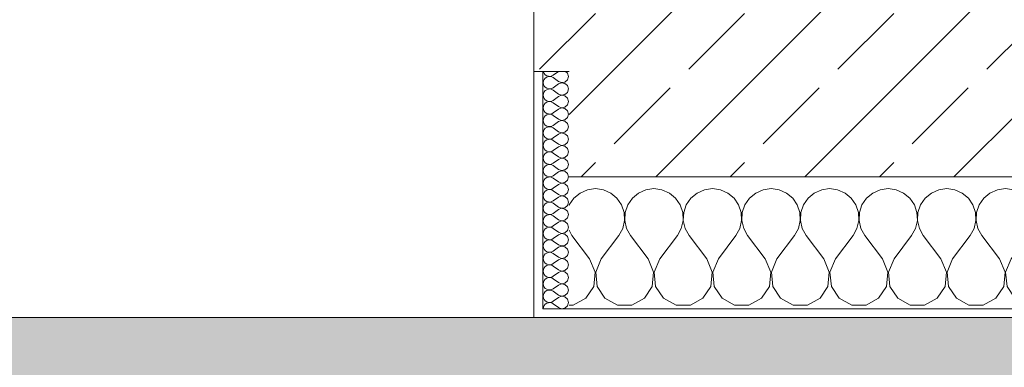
# Model space of a CAD drawing. Header units: metres. Extents: x -3.6 to 84.5, y -11 to 16.8.
# Tile 200 of 228: x 60.5 to 61.7, y -0.2 to 0.2. Entities that reach past the tile are written whole.
import ezdxf

# ---------------------------------------------------------------- set-up
doc = ezdxf.new("R2010")
doc.units = ezdxf.units.M
doc.header["$MEASUREMENT"] = 0
doc.layers.add('302 - Elemente.Schraffur', color=7, linetype='Continuous')
doc.layers.add('604 - Struktur.Wand Aussen', color=7, linetype='Continuous')
pattern_1 = [(0, (0, 0), (0, 0.08660254), [0, -0.05]), (0, (0.025, 0.0433), (0, 0.08660254), [0, -0.05])]

# ---------------------------------------------------------------- blocks, each defined once
blk = doc.blocks.new('*X90')
at = {"layer": '604 - Struktur.Wand Aussen', "color": 7, "linetype": 'Continuous', "lineweight": 5}
for p, q in [((61.1909, -0.0096), (61.1825, -0.0133)), ((61.2, -0.0083), (61.1909, -0.0096)), ((61.2091, -0.0096), (61.2, -0.0083)), ((61.2175, -0.0133), (61.2091, -0.0096)), ((61.2576, -0.0096), (61.2491, -0.0133)), ((61.2667, -0.0083), (61.2576, -0.0096)), ((61.2758, -0.0096), (61.2667, -0.0083)), ((61.2842, -0.0133), (61.2758, -0.0096)), ((61.3242, -0.0096), (61.3158, -0.0133)), ((61.3333, -0.0083), (61.3242, -0.0096)), ((61.3424, -0.0096), (61.3333, -0.0083)), ((61.3509, -0.0133), (61.3424, -0.0096)), ((61.3909, -0.0096), (61.3825, -0.0133)), ((61.4, -0.0083), (61.3909, -0.0096)), ((61.4091, -0.0096), (61.4, -0.0083)), ((61.4175, -0.0133), (61.4091, -0.0096)), ((61.4576, -0.0096), (61.4491, -0.0133)), ((61.4667, -0.0083), (61.4576, -0.0096)), ((61.4758, -0.0096), (61.4667, -0.0083)), ((61.4842, -0.0133), (61.4758, -0.0096)), ((61.5242, -0.0096), (61.5158, -0.0133)), ((61.5333, -0.0083), (61.5242, -0.0096)), ((61.5424, -0.0096), (61.5333, -0.0083)), ((61.5509, -0.0133), (61.5424, -0.0096)), ((61.5909, -0.0096), (61.5825, -0.0133)), ((61.6, -0.0083), (61.5909, -0.0096)), ((61.6091, -0.0096), (61.6, -0.0083)), ((61.6175, -0.0133), (61.6091, -0.0096)), ((61.6576, -0.0096), (61.6491, -0.0133)), ((61.6667, -0.0083), (61.6576, -0.0096)), ((61.6758, -0.0096), (61.6667, -0.0083)), ((61.6842, -0.0133), (61.6758, -0.0096)), ((61.7242, -0.0096), (61.7158, -0.0133)), ((61.7333, -0.0083), (61.7242, -0.0096)), ((61.7424, -0.0096), (61.7333, -0.0083)), ((61.7509, -0.0133), (61.7424, -0.0096)), ((61.7909, -0.0096), (61.7825, -0.0133)), ((61.8, -0.0083), (61.7909, -0.0096)), ((61.8091, -0.0096), (61.8, -0.0083)), ((61.8175, -0.0133), (61.8091, -0.0096)), ((61.8576, -0.0096), (61.8491, -0.0133)), ((61.8667, -0.0083), (61.8576, -0.0096)), ((61.8758, -0.0096), (61.8667, -0.0083)), ((61.8842, -0.0133), (61.8758, -0.0096)), ((61.9242, -0.0096), (61.9158, -0.0133)), ((61.9333, -0.0083), (61.9242, -0.0096)), ((61.9424, -0.0096), (61.9333, -0.0083)), ((61.9509, -0.0133), (61.9424, -0.0096)), ((61.9909, -0.0096), (61.9825, -0.0133)), ((62, -0.0083), (61.9909, -0.0096)), ((62.0091, -0.0096), (62, -0.0083)), ((62.0175, -0.0133), (62.0091, -0.0096)), ((62.0576, -0.0096), (62.0491, -0.0133)), ((62.0667, -0.0083), (62.0576, -0.0096)), ((62.0758, -0.0096), (62.0667, -0.0083)), ((62.0842, -0.0133), (62.0758, -0.0096)), ((62.1242, -0.0096), (62.1158, -0.0133)), ((62.1333, -0.0083), (62.1242, -0.0096)), ((62.1424, -0.0096), (62.1333, -0.0083)), ((62.1509, -0.0133), (62.1424, -0.0096)), ((62.1909, -0.0096), (62.1825, -0.0133)), ((62.2, -0.0083), (62.1909, -0.0096)), ((62.2091, -0.0096), (62.2, -0.0083)), ((62.2175, -0.0133), (62.2091, -0.0096)), ((62.2576, -0.0096), (62.2491, -0.0133)), ((62.2667, -0.0083), (62.2576, -0.0096)), ((62.2758, -0.0096), (62.2667, -0.0083)), ((62.2842, -0.0133), (62.2758, -0.0096)), ((61.1754, -0.0192), (61.1702, -0.0268)), ((61.1825, -0.0133), (61.1754, -0.0192)), ((61.2246, -0.0192), (61.2175, -0.0133)), ((61.2298, -0.0268), (61.2246, -0.0192)), ((61.2421, -0.0192), (61.2369, -0.0268)), ((61.2491, -0.0133), (61.2421, -0.0192)), ((61.2913, -0.0192), (61.2842, -0.0133)), ((61.2965, -0.0268), (61.2913, -0.0192)), ((61.3087, -0.0192), (61.3035, -0.0268)), ((61.3158, -0.0133), (61.3087, -0.0192)), ((61.3579, -0.0192), (61.3509, -0.0133)), ((61.3631, -0.0268), (61.3579, -0.0192)), ((61.3754, -0.0192), (61.3702, -0.0268)), ((61.3825, -0.0133), (61.3754, -0.0192)), ((61.4246, -0.0192), (61.4175, -0.0133)), ((61.4298, -0.0268), (61.4246, -0.0192)), ((61.4421, -0.0192), (61.4369, -0.0268)), ((61.4491, -0.0133), (61.4421, -0.0192)), ((61.4913, -0.0192), (61.4842, -0.0133)), ((61.4965, -0.0268), (61.4913, -0.0192)), ((61.5087, -0.0192), (61.5035, -0.0268)), ((61.5158, -0.0133), (61.5087, -0.0192)), ((61.5579, -0.0192), (61.5509, -0.0133)), ((61.5631, -0.0268), (61.5579, -0.0192)), ((61.5754, -0.0192), (61.5702, -0.0268)), ((61.5825, -0.0133), (61.5754, -0.0192)), ((61.6246, -0.0192), (61.6175, -0.0133)), ((61.6298, -0.0268), (61.6246, -0.0192)), ((61.6421, -0.0192), (61.6369, -0.0268)), ((61.6491, -0.0133), (61.6421, -0.0192)), ((61.6913, -0.0192), (61.6842, -0.0133)), ((61.6965, -0.0268), (61.6913, -0.0192)), ((61.7087, -0.0192), (61.7035, -0.0268)), ((61.7158, -0.0133), (61.7087, -0.0192)), ((61.7579, -0.0192), (61.7509, -0.0133)), ((61.7631, -0.0268), (61.7579, -0.0192)), ((61.7754, -0.0192), (61.7702, -0.0268)), ((61.7825, -0.0133), (61.7754, -0.0192)), ((61.8246, -0.0192), (61.8175, -0.0133)), ((61.8298, -0.0268), (61.8246, -0.0192)), ((61.8421, -0.0192), (61.8369, -0.0268)), ((61.8491, -0.0133), (61.8421, -0.0192)), ((61.8913, -0.0192), (61.8842, -0.0133)), ((61.8965, -0.0268), (61.8913, -0.0192)), ((61.9087, -0.0192), (61.9035, -0.0268)), ((61.9158, -0.0133), (61.9087, -0.0192)), ((61.9579, -0.0192), (61.9509, -0.0133)), ((61.9631, -0.0268), (61.9579, -0.0192)), ((61.9754, -0.0192), (61.9702, -0.0268)), ((61.9825, -0.0133), (61.9754, -0.0192)), ((62.0246, -0.0192), (62.0175, -0.0133)), ((62.0298, -0.0268), (62.0246, -0.0192)), ((62.0421, -0.0192), (62.0369, -0.0268)), ((62.0491, -0.0133), (62.0421, -0.0192)), ((62.0913, -0.0192), (62.0842, -0.0133)), ((62.0965, -0.0268), (62.0913, -0.0192)), ((62.1087, -0.0192), (62.1035, -0.0268)), ((62.1158, -0.0133), (62.1087, -0.0192)), ((62.1579, -0.0192), (62.1509, -0.0133)), ((62.1631, -0.0268), (62.1579, -0.0192)), ((62.1754, -0.0192), (62.1702, -0.0268)), ((62.1825, -0.0133), (62.1754, -0.0192)), ((62.2246, -0.0192), (62.2175, -0.0133)), ((62.2298, -0.0268), (62.2246, -0.0192)), ((62.2421, -0.0192), (62.2369, -0.0268)), ((62.2491, -0.0133), (62.2421, -0.0192)), ((62.285, -0.014), (62.2842, -0.0133)), ((61.1702, -0.0268), (61.17, -0.0273)), ((61.2328, -0.0355), (61.2298, -0.0268)), ((61.2369, -0.0268), (61.2339, -0.0355)), ((61.2994, -0.0355), (61.2965, -0.0268)), ((61.3035, -0.0268), (61.3006, -0.0355)), ((61.3661, -0.0355), (61.3631, -0.0268)), ((61.3702, -0.0268), (61.3672, -0.0355)), ((61.4328, -0.0355), (61.4298, -0.0268)), ((61.4369, -0.0268), (61.4339, -0.0355)), ((61.4994, -0.0355), (61.4965, -0.0268)), ((61.5035, -0.0268), (61.5006, -0.0355)), ((61.5661, -0.0355), (61.5631, -0.0268)), ((61.5702, -0.0268), (61.5672, -0.0355)), ((61.6328, -0.0355), (61.6298, -0.0268)), ((61.6369, -0.0268), (61.6339, -0.0355)), ((61.6994, -0.0355), (61.6965, -0.0268)), ((61.7035, -0.0268), (61.7006, -0.0355)), ((61.7661, -0.0355), (61.7631, -0.0268)), ((61.7702, -0.0268), (61.7672, -0.0355)), ((61.8328, -0.0355), (61.8298, -0.0268)), ((61.8369, -0.0268), (61.8339, -0.0355)), ((61.8994, -0.0355), (61.8965, -0.0268)), ((61.9035, -0.0268), (61.9006, -0.0355)), ((61.9661, -0.0355), (61.9631, -0.0268)), ((61.9702, -0.0268), (61.9672, -0.0355)), ((62.0328, -0.0355), (62.0298, -0.0268)), ((62.0369, -0.0268), (62.0339, -0.0355)), ((62.0994, -0.0355), (62.0965, -0.0268)), ((62.1035, -0.0268), (62.1006, -0.0355)), ((62.1661, -0.0355), (62.1631, -0.0268)), ((62.1702, -0.0268), (62.1672, -0.0355)), ((62.2328, -0.0355), (62.2298, -0.0268)), ((62.2369, -0.0268), (62.2339, -0.0355)), ((61.2311, -0.0536), (61.2332, -0.0447)), ((61.2332, -0.0447), (61.2328, -0.0355)), ((61.2339, -0.0355), (61.2335, -0.0447)), ((61.2335, -0.0447), (61.2355, -0.0536)), ((61.2978, -0.0536), (61.2999, -0.0447)), ((61.2999, -0.0447), (61.2994, -0.0355)), ((61.3006, -0.0355), (61.3001, -0.0447)), ((61.3001, -0.0447), (61.3022, -0.0536)), ((61.3645, -0.0536), (61.3665, -0.0447)), ((61.3665, -0.0447), (61.3661, -0.0355)), ((61.3672, -0.0355), (61.3668, -0.0447)), ((61.3668, -0.0447), (61.3689, -0.0536)), ((61.4311, -0.0536), (61.4332, -0.0447)), ((61.4332, -0.0447), (61.4328, -0.0355)), ((61.4339, -0.0355), (61.4335, -0.0447)), ((61.4335, -0.0447), (61.4355, -0.0536)), ((61.4978, -0.0536), (61.4999, -0.0447)), ((61.4999, -0.0447), (61.4994, -0.0355)), ((61.5006, -0.0355), (61.5001, -0.0447)), ((61.5001, -0.0447), (61.5022, -0.0536)), ((61.5645, -0.0536), (61.5665, -0.0447)), ((61.5665, -0.0447), (61.5661, -0.0355)), ((61.5672, -0.0355), (61.5668, -0.0447)), ((61.5668, -0.0447), (61.5689, -0.0536)), ((61.6311, -0.0536), (61.6332, -0.0447)), ((61.6332, -0.0447), (61.6328, -0.0355)), ((61.6339, -0.0355), (61.6335, -0.0447)), ((61.6335, -0.0447), (61.6355, -0.0536)), ((61.6978, -0.0536), (61.6999, -0.0447)), ((61.6999, -0.0447), (61.6994, -0.0355)), ((61.7006, -0.0355), (61.7001, -0.0447)), ((61.7001, -0.0447), (61.7022, -0.0536)), ((61.7645, -0.0536), (61.7665, -0.0447)), ((61.7665, -0.0447), (61.7661, -0.0355)), ((61.7672, -0.0355), (61.7668, -0.0447)), ((61.7668, -0.0447), (61.7689, -0.0536)), ((61.8311, -0.0536), (61.8332, -0.0447)), ((61.8332, -0.0447), (61.8328, -0.0355)), ((61.8339, -0.0355), (61.8335, -0.0447)), ((61.8335, -0.0447), (61.8355, -0.0536)), ((61.8978, -0.0536), (61.8999, -0.0447)), ((61.8999, -0.0447), (61.8994, -0.0355)), ((61.9006, -0.0355), (61.9001, -0.0447)), ((61.9001, -0.0447), (61.9022, -0.0536)), ((61.9645, -0.0536), (61.9665, -0.0447)), ((61.9665, -0.0447), (61.9661, -0.0355)), ((61.9672, -0.0355), (61.9668, -0.0447)), ((61.9668, -0.0447), (61.9689, -0.0536)), ((62.0311, -0.0536), (62.0332, -0.0447)), ((62.0332, -0.0447), (62.0328, -0.0355)), ((62.0339, -0.0355), (62.0335, -0.0447)), ((62.0335, -0.0447), (62.0355, -0.0536)), ((62.0978, -0.0536), (62.0999, -0.0447)), ((62.0999, -0.0447), (62.0994, -0.0355)), ((62.1006, -0.0355), (62.1001, -0.0447)), ((62.1001, -0.0447), (62.1022, -0.0536)), ((62.1645, -0.0536), (62.1665, -0.0447)), ((62.1665, -0.0447), (62.1661, -0.0355)), ((62.1672, -0.0355), (62.1668, -0.0447)), ((62.1668, -0.0447), (62.1689, -0.0536)), ((62.2311, -0.0536), (62.2332, -0.0447)), ((62.2332, -0.0447), (62.2328, -0.0355)), ((62.2339, -0.0355), (62.2335, -0.0447)), ((62.2335, -0.0447), (62.2355, -0.0536)), ((61.17, -0.0556), (61.1733, -0.0617)), ((61.2267, -0.0617), (61.2311, -0.0536)), ((61.2355, -0.0536), (61.24, -0.0617)), ((61.2933, -0.0617), (61.2978, -0.0536)), ((61.3022, -0.0536), (61.3067, -0.0617)), ((61.36, -0.0617), (61.3645, -0.0536)), ((61.3689, -0.0536), (61.3733, -0.0617)), ((61.4267, -0.0617), (61.4311, -0.0536)), ((61.4355, -0.0536), (61.44, -0.0617)), ((61.4933, -0.0617), (61.4978, -0.0536)), ((61.5022, -0.0536), (61.5067, -0.0617)), ((61.56, -0.0617), (61.5645, -0.0536)), ((61.5689, -0.0536), (61.5733, -0.0617)), ((61.6267, -0.0617), (61.6311, -0.0536)), ((61.6355, -0.0536), (61.64, -0.0617)), ((61.6933, -0.0617), (61.6978, -0.0536)), ((61.7022, -0.0536), (61.7067, -0.0617)), ((61.76, -0.0617), (61.7645, -0.0536)), ((61.7689, -0.0536), (61.7733, -0.0617)), ((61.8267, -0.0617), (61.8311, -0.0536)), ((61.8355, -0.0536), (61.84, -0.0617)), ((61.8933, -0.0617), (61.8978, -0.0536)), ((61.9022, -0.0536), (61.9067, -0.0617)), ((61.96, -0.0617), (61.9645, -0.0536)), ((61.9689, -0.0536), (61.9733, -0.0617)), ((62.0267, -0.0617), (62.0311, -0.0536)), ((62.0355, -0.0536), (62.04, -0.0617)), ((62.0933, -0.0617), (62.0978, -0.0536)), ((62.1022, -0.0536), (62.1067, -0.0617)), ((62.16, -0.0617), (62.1645, -0.0536)), ((62.1689, -0.0536), (62.1733, -0.0617)), ((62.2267, -0.0617), (62.2311, -0.0536)), ((62.2355, -0.0536), (62.24, -0.0617)), ((61.1933, -0.0883), (61.1733, -0.0617)), ((61.2067, -0.0883), (61.2267, -0.0617)), ((61.26, -0.0883), (61.24, -0.0617)), ((61.2733, -0.0883), (61.2933, -0.0617)), ((61.3267, -0.0883), (61.3067, -0.0617)), ((61.34, -0.0883), (61.36, -0.0617)), ((61.3933, -0.0883), (61.3733, -0.0617)), ((61.4067, -0.0883), (61.4267, -0.0617)), ((61.46, -0.0883), (61.44, -0.0617)), ((61.4733, -0.0883), (61.4933, -0.0617)), ((61.5267, -0.0883), (61.5067, -0.0617)), ((61.54, -0.0883), (61.56, -0.0617)), ((61.5933, -0.0883), (61.5733, -0.0617)), ((61.6067, -0.0883), (61.6267, -0.0617)), ((61.66, -0.0883), (61.64, -0.0617)), ((61.6733, -0.0883), (61.6933, -0.0617)), ((61.7267, -0.0883), (61.7067, -0.0617)), ((61.74, -0.0883), (61.76, -0.0617)), ((61.7933, -0.0883), (61.7733, -0.0617)), ((61.8067, -0.0883), (61.8267, -0.0617)), ((61.86, -0.0883), (61.84, -0.0617)), ((61.8733, -0.0883), (61.8933, -0.0617)), ((61.9267, -0.0883), (61.9067, -0.0617)), ((61.94, -0.0883), (61.96, -0.0617)), ((61.9933, -0.0883), (61.9733, -0.0617)), ((62.0067, -0.0883), (62.0267, -0.0617)), ((62.06, -0.0883), (62.04, -0.0617)), ((62.0733, -0.0883), (62.0933, -0.0617)), ((62.1267, -0.0883), (62.1067, -0.0617)), ((62.14, -0.0883), (62.16, -0.0617)), ((62.1933, -0.0883), (62.1733, -0.0617)), ((62.2067, -0.0883), (62.2267, -0.0617)), ((62.26, -0.0883), (62.24, -0.0617)), ((62.2733, -0.0883), (62.285, -0.0727)), ((61.1996, -0.1033), (61.1933, -0.0883)), ((61.2067, -0.0883), (61.2004, -0.1033)), ((61.2663, -0.1033), (61.26, -0.0883)), ((61.2733, -0.0883), (61.267, -0.1033)), ((61.333, -0.1033), (61.3267, -0.0883)), ((61.34, -0.0883), (61.3337, -0.1033)), ((61.3996, -0.1033), (61.3933, -0.0883)), ((61.4067, -0.0883), (61.4004, -0.1033)), ((61.4663, -0.1033), (61.46, -0.0883)), ((61.4733, -0.0883), (61.467, -0.1033)), ((61.533, -0.1033), (61.5267, -0.0883)), ((61.54, -0.0883), (61.5337, -0.1033)), ((61.5996, -0.1033), (61.5933, -0.0883)), ((61.6067, -0.0883), (61.6004, -0.1033)), ((61.6663, -0.1033), (61.66, -0.0883)), ((61.6733, -0.0883), (61.667, -0.1033)), ((61.733, -0.1033), (61.7267, -0.0883)), ((61.74, -0.0883), (61.7337, -0.1033)), ((61.7996, -0.1033), (61.7933, -0.0883)), ((61.8067, -0.0883), (61.8004, -0.1033)), ((61.8663, -0.1033), (61.86, -0.0883)), ((61.8733, -0.0883), (61.867, -0.1033)), ((61.933, -0.1033), (61.9267, -0.0883)), ((61.94, -0.0883), (61.9337, -0.1033)), ((61.9996, -0.1033), (61.9933, -0.0883)), ((62.0067, -0.0883), (62.0004, -0.1033)), ((62.0663, -0.1033), (62.06, -0.0883)), ((62.0733, -0.0883), (62.067, -0.1033)), ((62.133, -0.1033), (62.1267, -0.0883)), ((62.14, -0.0883), (62.1337, -0.1033)), ((62.1996, -0.1033), (62.1933, -0.0883)), ((62.2067, -0.0883), (62.2004, -0.1033)), ((62.2663, -0.1033), (62.26, -0.0883)), ((62.2733, -0.0883), (62.267, -0.1033)), ((61.1981, -0.1195), (61.1996, -0.1033)), ((61.2004, -0.1033), (61.2019, -0.1195)), ((61.2648, -0.1195), (61.2663, -0.1033)), ((61.267, -0.1033), (61.2686, -0.1195)), ((61.3314, -0.1195), (61.333, -0.1033)), ((61.3337, -0.1033), (61.3352, -0.1195)), ((61.3981, -0.1195), (61.3996, -0.1033)), ((61.4004, -0.1033), (61.4019, -0.1195)), ((61.4648, -0.1195), (61.4663, -0.1033)), ((61.467, -0.1033), (61.4686, -0.1195)), ((61.5314, -0.1195), (61.533, -0.1033)), ((61.5337, -0.1033), (61.5352, -0.1195)), ((61.5981, -0.1195), (61.5996, -0.1033)), ((61.6004, -0.1033), (61.6019, -0.1195)), ((61.6648, -0.1195), (61.6663, -0.1033)), ((61.667, -0.1033), (61.6686, -0.1195)), ((61.7314, -0.1195), (61.733, -0.1033)), ((61.7337, -0.1033), (61.7352, -0.1195)), ((61.7981, -0.1195), (61.7996, -0.1033)), ((61.8004, -0.1033), (61.8019, -0.1195)), ((61.8648, -0.1195), (61.8663, -0.1033)), ((61.867, -0.1033), (61.8686, -0.1195)), ((61.9314, -0.1195), (61.933, -0.1033)), ((61.9337, -0.1033), (61.9352, -0.1195)), ((61.9981, -0.1195), (61.9996, -0.1033)), ((62.0004, -0.1033), (62.0019, -0.1195)), ((62.0648, -0.1195), (62.0663, -0.1033)), ((62.067, -0.1033), (62.0686, -0.1195)), ((62.1314, -0.1195), (62.133, -0.1033)), ((62.1337, -0.1033), (62.1352, -0.1195)), ((62.1981, -0.1195), (62.1996, -0.1033)), ((62.2004, -0.1033), (62.2019, -0.1195)), ((62.2648, -0.1195), (62.2663, -0.1033)), ((62.267, -0.1033), (62.2686, -0.1195)), ((61.1891, -0.133), (61.1981, -0.1195)), ((61.2019, -0.1195), (61.2109, -0.133)), ((61.2558, -0.133), (61.2648, -0.1195)), ((61.2686, -0.1195), (61.2776, -0.133)), ((61.3224, -0.133), (61.3314, -0.1195)), ((61.3352, -0.1195), (61.3442, -0.133)), ((61.3891, -0.133), (61.3981, -0.1195)), ((61.4019, -0.1195), (61.4109, -0.133)), ((61.4558, -0.133), (61.4648, -0.1195)), ((61.4686, -0.1195), (61.4776, -0.133)), ((61.5224, -0.133), (61.5314, -0.1195)), ((61.5352, -0.1195), (61.5442, -0.133)), ((61.5891, -0.133), (61.5981, -0.1195)), ((61.6019, -0.1195), (61.6109, -0.133)), ((61.6558, -0.133), (61.6648, -0.1195)), ((61.6686, -0.1195), (61.6776, -0.133)), ((61.7224, -0.133), (61.7314, -0.1195)), ((61.7352, -0.1195), (61.7442, -0.133)), ((61.7891, -0.133), (61.7981, -0.1195)), ((61.8019, -0.1195), (61.8109, -0.133)), ((61.8558, -0.133), (61.8648, -0.1195)), ((61.8686, -0.1195), (61.8776, -0.133)), ((61.9224, -0.133), (61.9314, -0.1195)), ((61.9352, -0.1195), (61.9442, -0.133)), ((61.9891, -0.133), (61.9981, -0.1195)), ((62.0019, -0.1195), (62.0109, -0.133)), ((62.0558, -0.133), (62.0648, -0.1195)), ((62.0686, -0.1195), (62.0776, -0.133)), ((62.1224, -0.133), (62.1314, -0.1195)), ((62.1352, -0.1195), (62.1442, -0.133)), ((62.1891, -0.133), (62.1981, -0.1195)), ((62.2019, -0.1195), (62.2109, -0.133)), ((62.2558, -0.133), (62.2648, -0.1195)), ((62.2686, -0.1195), (62.2776, -0.133)), ((61.1748, -0.1407), (61.1891, -0.133)), ((61.2109, -0.133), (61.2252, -0.1407)), ((61.2415, -0.1407), (61.2558, -0.133)), ((61.2776, -0.133), (61.2919, -0.1407)), ((61.3081, -0.1407), (61.3224, -0.133)), ((61.3442, -0.133), (61.3585, -0.1407)), ((61.3748, -0.1407), (61.3891, -0.133)), ((61.4109, -0.133), (61.4252, -0.1407)), ((61.4415, -0.1407), (61.4558, -0.133)), ((61.4776, -0.133), (61.4919, -0.1407)), ((61.5081, -0.1407), (61.5224, -0.133)), ((61.5442, -0.133), (61.5585, -0.1407)), ((61.5748, -0.1407), (61.5891, -0.133)), ((61.6109, -0.133), (61.6252, -0.1407)), ((61.6415, -0.1407), (61.6558, -0.133)), ((61.6776, -0.133), (61.6919, -0.1407)), ((61.7081, -0.1407), (61.7224, -0.133)), ((61.7442, -0.133), (61.7585, -0.1407)), ((61.7748, -0.1407), (61.7891, -0.133)), ((61.8109, -0.133), (61.8252, -0.1407)), ((61.8415, -0.1407), (61.8558, -0.133)), ((61.8776, -0.133), (61.8919, -0.1407)), ((61.9081, -0.1407), (61.9224, -0.133)), ((61.9442, -0.133), (61.9585, -0.1407)), ((61.9748, -0.1407), (61.9891, -0.133)), ((62.0109, -0.133), (62.0252, -0.1407)), ((62.0415, -0.1407), (62.0558, -0.133)), ((62.0776, -0.133), (62.0919, -0.1407)), ((62.1081, -0.1407), (62.1224, -0.133)), ((62.1442, -0.133), (62.1585, -0.1407)), ((62.1748, -0.1407), (62.1891, -0.133)), ((62.2109, -0.133), (62.2252, -0.1407)), ((62.2415, -0.1407), (62.2558, -0.133)), ((62.2776, -0.133), (62.285, -0.137)), ((61.17, -0.1407), (61.1748, -0.1407)), ((61.2252, -0.1407), (61.2415, -0.1407)), ((61.2919, -0.1407), (61.3081, -0.1407)), ((61.3585, -0.1407), (61.3748, -0.1407)), ((61.4252, -0.1407), (61.4415, -0.1407)), ((61.4919, -0.1407), (61.5081, -0.1407)), ((61.5585, -0.1407), (61.5748, -0.1407)), ((61.6252, -0.1407), (61.6415, -0.1407)), ((61.6919, -0.1407), (61.7081, -0.1407)), ((61.7585, -0.1407), (61.7748, -0.1407)), ((61.8252, -0.1407), (61.8415, -0.1407)), ((61.8919, -0.1407), (61.9081, -0.1407)), ((61.9585, -0.1407), (61.9748, -0.1407)), ((62.0252, -0.1407), (62.0415, -0.1407)), ((62.0919, -0.1407), (62.1081, -0.1407)), ((62.1585, -0.1407), (62.1748, -0.1407)), ((62.2252, -0.1407), (62.2415, -0.1407))]:
    blk.add_line(p, q, dxfattribs=at)
blk = doc.blocks.new('*X119')
at = {"layer": '604 - Struktur.Wand Aussen', "color": 7, "linetype": 'Continuous', "lineweight": 5}
for p, q in [((61.1409, 0.125), (61.141, 0.1245)), ((61.141, 0.1245), (61.1418, 0.1227)), ((61.1579, 0.125), (61.1521, 0.1207)), ((61.1682, 0.123), (61.1661, 0.125)), ((61.141, 0.1141), (61.1407, 0.1121)), ((61.1407, 0.1121), (61.141, 0.1102)), ((61.1418, 0.1159), (61.141, 0.1141)), ((61.1418, 0.1227), (61.143, 0.1212)), ((61.143, 0.1174), (61.1418, 0.1159)), ((61.143, 0.1212), (61.1447, 0.12)), ((61.1447, 0.1185), (61.143, 0.1174)), ((61.1447, 0.12), (61.1465, 0.1194)), ((61.1465, 0.1192), (61.1447, 0.1185)), ((61.1465, 0.1194), (61.1485, 0.1193)), ((61.1485, 0.1193), (61.1465, 0.1192)), ((61.1485, 0.1193), (61.1504, 0.1198)), ((61.1504, 0.1188), (61.1485, 0.1193)), ((61.1504, 0.1198), (61.1521, 0.1207)), ((61.1521, 0.1179), (61.1504, 0.1188)), ((61.1579, 0.1136), (61.1521, 0.1179)), ((61.1579, 0.1136), (61.1615, 0.1122)), ((61.1615, 0.1121), (61.1579, 0.1107)), ((61.1615, 0.1122), (61.1653, 0.1129)), ((61.1653, 0.1114), (61.1615, 0.1121)), ((61.1653, 0.1129), (61.1682, 0.1155)), ((61.1693, 0.1193), (61.1682, 0.123)), ((61.1682, 0.1155), (61.1693, 0.1193)), ((61.141, 0.1102), (61.1418, 0.1084)), ((61.1418, 0.1016), (61.141, 0.0998)), ((61.1418, 0.1084), (61.143, 0.1069)), ((61.143, 0.1031), (61.1418, 0.1016)), ((61.143, 0.1069), (61.1447, 0.1058)), ((61.1447, 0.1042), (61.143, 0.1031)), ((61.1447, 0.1058), (61.1465, 0.1051)), ((61.1465, 0.1049), (61.1447, 0.1042)), ((61.1465, 0.1051), (61.1485, 0.105)), ((61.1485, 0.105), (61.1465, 0.1049)), ((61.1485, 0.105), (61.1504, 0.1055)), ((61.1504, 0.1045), (61.1485, 0.105)), ((61.1504, 0.1055), (61.1521, 0.1064)), ((61.1521, 0.1036), (61.1504, 0.1045)), ((61.1579, 0.1107), (61.1521, 0.1064)), ((61.1579, 0.0993), (61.1521, 0.1036)), ((61.1682, 0.1088), (61.1653, 0.1114)), ((61.1653, 0.0986), (61.1682, 0.1012)), ((61.1693, 0.105), (61.1682, 0.1088)), ((61.1682, 0.1012), (61.1693, 0.105)), ((61.141, 0.0998), (61.1407, 0.0979)), ((61.1407, 0.0979), (61.141, 0.0959)), ((61.141, 0.0959), (61.1418, 0.0941)), ((61.1418, 0.0941), (61.143, 0.0926)), ((61.143, 0.0926), (61.1447, 0.0915)), ((61.1447, 0.09), (61.143, 0.0888)), ((61.1447, 0.0915), (61.1465, 0.0908)), ((61.1465, 0.0906), (61.1447, 0.09)), ((61.1465, 0.0908), (61.1485, 0.0907)), ((61.1485, 0.0907), (61.1465, 0.0906)), ((61.1485, 0.0907), (61.1504, 0.0912)), ((61.1504, 0.0902), (61.1485, 0.0907)), ((61.1504, 0.0912), (61.1521, 0.0921)), ((61.1521, 0.0893), (61.1504, 0.0902)), ((61.1579, 0.0964), (61.1521, 0.0921)), ((61.1579, 0.0993), (61.1615, 0.0979)), ((61.1615, 0.0978), (61.1579, 0.0964)), ((61.1615, 0.0979), (61.1653, 0.0986)), ((61.1653, 0.0971), (61.1615, 0.0978)), ((61.1682, 0.0945), (61.1653, 0.0971)), ((61.1693, 0.0907), (61.1682, 0.0945)), ((61.1682, 0.087), (61.1693, 0.0907)), ((61.141, 0.0855), (61.1407, 0.0836)), ((61.1407, 0.0836), (61.141, 0.0816)), ((61.1418, 0.0873), (61.141, 0.0855)), ((61.141, 0.0816), (61.1418, 0.0798)), ((61.143, 0.0888), (61.1418, 0.0873)), ((61.1418, 0.0798), (61.143, 0.0783)), ((61.1579, 0.085), (61.1521, 0.0893)), ((61.1579, 0.0821), (61.1521, 0.0779)), ((61.1579, 0.085), (61.1615, 0.0836)), ((61.1615, 0.0835), (61.1579, 0.0821)), ((61.1615, 0.0836), (61.1653, 0.0843)), ((61.1653, 0.0828), (61.1615, 0.0835)), ((61.1653, 0.0843), (61.1682, 0.087)), ((61.1682, 0.0802), (61.1653, 0.0828)), ((61.1693, 0.0764), (61.1682, 0.0802)), ((61.141, 0.0712), (61.1407, 0.0693)), ((61.1407, 0.0693), (61.141, 0.0673)), ((61.1418, 0.073), (61.141, 0.0712)), ((61.141, 0.0673), (61.1418, 0.0655)), ((61.143, 0.0746), (61.1418, 0.073)), ((61.143, 0.0783), (61.1447, 0.0772)), ((61.1447, 0.0757), (61.143, 0.0746)), ((61.1447, 0.0772), (61.1465, 0.0766)), ((61.1465, 0.0763), (61.1447, 0.0757)), ((61.1465, 0.0766), (61.1485, 0.0765)), ((61.1485, 0.0764), (61.1465, 0.0763)), ((61.1485, 0.0765), (61.1504, 0.0769)), ((61.1504, 0.076), (61.1485, 0.0764)), ((61.1504, 0.0769), (61.1521, 0.0779)), ((61.1521, 0.075), (61.1504, 0.076)), ((61.1579, 0.0707), (61.1521, 0.075)), ((61.1579, 0.0679), (61.1521, 0.0636)), ((61.1579, 0.0707), (61.1615, 0.0693)), ((61.1615, 0.0693), (61.1579, 0.0679)), ((61.1615, 0.0693), (61.1653, 0.07)), ((61.1653, 0.0685), (61.1615, 0.0693)), ((61.1653, 0.07), (61.1682, 0.0727)), ((61.1682, 0.0659), (61.1653, 0.0685)), ((61.1682, 0.0727), (61.1693, 0.0764)), ((61.141, 0.057), (61.1407, 0.055)), ((61.1418, 0.0588), (61.141, 0.057)), ((61.1418, 0.0655), (61.143, 0.064)), ((61.143, 0.0603), (61.1418, 0.0588)), ((61.143, 0.064), (61.1447, 0.0629)), ((61.1447, 0.0614), (61.143, 0.0603)), ((61.1447, 0.0629), (61.1465, 0.0623)), ((61.1465, 0.062), (61.1447, 0.0614)), ((61.1465, 0.0623), (61.1485, 0.0622)), ((61.1485, 0.0621), (61.1465, 0.062)), ((61.1485, 0.0622), (61.1504, 0.0626)), ((61.1504, 0.0617), (61.1485, 0.0621)), ((61.1504, 0.0626), (61.1521, 0.0636)), ((61.1521, 0.0607), (61.1504, 0.0617)), ((61.1579, 0.0564), (61.1521, 0.0607)), ((61.1579, 0.0564), (61.1615, 0.055)), ((61.1653, 0.0558), (61.1682, 0.0584)), ((61.1693, 0.0621), (61.1682, 0.0659)), ((61.1682, 0.0584), (61.1693, 0.0621)), ((61.1407, 0.055), (61.141, 0.053)), ((61.141, 0.053), (61.1418, 0.0512)), ((61.1418, 0.0512), (61.143, 0.0497)), ((61.143, 0.046), (61.1418, 0.0445)), ((61.143, 0.0497), (61.1447, 0.0486)), ((61.1447, 0.0471), (61.143, 0.046)), ((61.1447, 0.0486), (61.1465, 0.048)), ((61.1465, 0.0477), (61.1447, 0.0471)), ((61.1465, 0.048), (61.1485, 0.0479)), ((61.1485, 0.0478), (61.1465, 0.0477)), ((61.1485, 0.0479), (61.1504, 0.0483)), ((61.1504, 0.0474), (61.1485, 0.0478)), ((61.1504, 0.0483), (61.1521, 0.0493)), ((61.1521, 0.0464), (61.1504, 0.0474)), ((61.1579, 0.0536), (61.1521, 0.0493)), ((61.1579, 0.0421), (61.1521, 0.0464)), ((61.1615, 0.055), (61.1579, 0.0536)), ((61.1615, 0.055), (61.1653, 0.0558)), ((61.1653, 0.0542), (61.1615, 0.055)), ((61.1682, 0.0516), (61.1653, 0.0542)), ((61.1693, 0.0479), (61.1682, 0.0516)), ((61.1682, 0.0441), (61.1693, 0.0479)), ((61.141, 0.0427), (61.1407, 0.0407)), ((61.1407, 0.0407), (61.141, 0.0388)), ((61.1418, 0.0445), (61.141, 0.0427)), ((61.141, 0.0388), (61.1418, 0.037)), ((61.1418, 0.037), (61.143, 0.0354)), ((61.143, 0.0354), (61.1447, 0.0343)), ((61.1447, 0.0343), (61.1465, 0.0337)), ((61.1465, 0.0337), (61.1485, 0.0336)), ((61.1485, 0.0336), (61.1504, 0.034)), ((61.1504, 0.034), (61.1521, 0.035)), ((61.1579, 0.0393), (61.1521, 0.035)), ((61.1579, 0.0421), (61.1615, 0.0407)), ((61.1615, 0.0407), (61.1579, 0.0393)), ((61.1615, 0.0407), (61.1653, 0.0415)), ((61.1653, 0.04), (61.1615, 0.0407)), ((61.1653, 0.0415), (61.1682, 0.0441)), ((61.1682, 0.0373), (61.1653, 0.04)), ((61.1693, 0.0336), (61.1682, 0.0373)), ((61.141, 0.0284), (61.1407, 0.0264)), ((61.1407, 0.0264), (61.141, 0.0245)), ((61.1418, 0.0302), (61.141, 0.0284)), ((61.141, 0.0245), (61.1418, 0.0227)), ((61.143, 0.0317), (61.1418, 0.0302)), ((61.1418, 0.0227), (61.143, 0.0212)), ((61.1447, 0.0328), (61.143, 0.0317)), ((61.1465, 0.0334), (61.1447, 0.0328)), ((61.1485, 0.0335), (61.1465, 0.0334)), ((61.1504, 0.0331), (61.1485, 0.0335)), ((61.1521, 0.0321), (61.1504, 0.0331)), ((61.1579, 0.0279), (61.1521, 0.0321)), ((61.1579, 0.025), (61.1521, 0.0207)), ((61.1579, 0.0279), (61.1615, 0.0265)), ((61.1615, 0.0264), (61.1579, 0.025)), ((61.1615, 0.0265), (61.1653, 0.0272)), ((61.1653, 0.0257), (61.1615, 0.0264)), ((61.1653, 0.0272), (61.1682, 0.0298)), ((61.1682, 0.023), (61.1653, 0.0257)), ((61.1682, 0.0298), (61.1693, 0.0336)), ((61.1693, 0.0193), (61.1682, 0.023)), ((61.141, 0.0141), (61.1407, 0.0121)), ((61.1407, 0.0121), (61.141, 0.0102)), ((61.1418, 0.0159), (61.141, 0.0141)), ((61.143, 0.0174), (61.1418, 0.0159)), ((61.143, 0.0212), (61.1447, 0.02)), ((61.1447, 0.0185), (61.143, 0.0174)), ((61.1447, 0.02), (61.1465, 0.0194)), ((61.1465, 0.0192), (61.1447, 0.0185)), ((61.1465, 0.0194), (61.1485, 0.0193)), ((61.1485, 0.0193), (61.1465, 0.0192)), ((61.1485, 0.0193), (61.1504, 0.0198)), ((61.1504, 0.0188), (61.1485, 0.0193)), ((61.1504, 0.0198), (61.1521, 0.0207)), ((61.1521, 0.0179), (61.1504, 0.0188)), ((61.1579, 0.0136), (61.1521, 0.0179)), ((61.1579, 0.0136), (61.1615, 0.0122)), ((61.1615, 0.0121), (61.1579, 0.0107)), ((61.1615, 0.0122), (61.1653, 0.0129)), ((61.1653, 0.0114), (61.1615, 0.0121)), ((61.1653, 0.0129), (61.1682, 0.0155)), ((61.1682, 0.0088), (61.1653, 0.0114)), ((61.1682, 0.0155), (61.1693, 0.0193)), ((61.141, 0.0102), (61.1418, 0.0084)), ((61.1418, 0.0016), (61.141, -0.0002)), ((61.1418, 0.0084), (61.143, 0.0069)), ((61.143, 0.0031), (61.1418, 0.0016)), ((61.143, 0.0069), (61.1447, 0.0058)), ((61.1447, 0.0042), (61.143, 0.0031)), ((61.1447, 0.0058), (61.1465, 0.0051)), ((61.1465, 0.0049), (61.1447, 0.0042)), ((61.1465, 0.0051), (61.1485, 0.005)), ((61.1485, 0.005), (61.1465, 0.0049)), ((61.1485, 0.005), (61.1504, 0.0055)), ((61.1504, 0.0045), (61.1485, 0.005)), ((61.1504, 0.0055), (61.1521, 0.0064)), ((61.1521, 0.0036), (61.1504, 0.0045)), ((61.1579, 0.0107), (61.1521, 0.0064)), ((61.1579, -0.0007), (61.1521, 0.0036)), ((61.1653, -0.0014), (61.1682, 0.0012)), ((61.1693, 0.005), (61.1682, 0.0088)), ((61.1682, 0.0012), (61.1693, 0.005)), ((61.141, -0.0002), (61.1407, -0.0021)), ((61.1407, -0.0021), (61.141, -0.0041)), ((61.141, -0.0041), (61.1418, -0.0059)), ((61.1418, -0.0059), (61.143, -0.0074)), ((61.143, -0.0112), (61.1418, -0.0127)), ((61.143, -0.0074), (61.1447, -0.0085)), ((61.1447, -0.01), (61.143, -0.0112)), ((61.1447, -0.0085), (61.1465, -0.0092)), ((61.1465, -0.0094), (61.1447, -0.01)), ((61.1465, -0.0092), (61.1485, -0.0093)), ((61.1485, -0.0093), (61.1465, -0.0094)), ((61.1485, -0.0093), (61.1504, -0.0088)), ((61.1504, -0.0098), (61.1485, -0.0093)), ((61.1504, -0.0088), (61.1521, -0.0079)), ((61.1521, -0.0107), (61.1504, -0.0098)), ((61.1579, -0.0036), (61.1521, -0.0079)), ((61.1579, -0.015), (61.1521, -0.0107)), ((61.1579, -0.0007), (61.1615, -0.0021)), ((61.1615, -0.0022), (61.1579, -0.0036)), ((61.1615, -0.0021), (61.1653, -0.0014)), ((61.1653, -0.0029), (61.1615, -0.0022)), ((61.1682, -0.0055), (61.1653, -0.0029)), ((61.1693, -0.0093), (61.1682, -0.0055)), ((61.1682, -0.013), (61.1693, -0.0093)), ((61.141, -0.0145), (61.1407, -0.0164)), ((61.1407, -0.0164), (61.141, -0.0184)), ((61.1418, -0.0127), (61.141, -0.0145)), ((61.141, -0.0184), (61.1418, -0.0202)), ((61.1418, -0.0202), (61.143, -0.0217)), ((61.143, -0.0217), (61.1447, -0.0228)), ((61.1504, -0.0231), (61.1521, -0.0221)), ((61.1579, -0.0179), (61.1521, -0.0221)), ((61.1579, -0.015), (61.1615, -0.0164)), ((61.1615, -0.0165), (61.1579, -0.0179)), ((61.1615, -0.0164), (61.1653, -0.0157)), ((61.1653, -0.0172), (61.1615, -0.0165)), ((61.1653, -0.0157), (61.1682, -0.013)), ((61.1682, -0.0198), (61.1653, -0.0172)), ((61.1693, -0.0236), (61.1682, -0.0198)), ((61.141, -0.0288), (61.1407, -0.0307)), ((61.1407, -0.0307), (61.141, -0.0327)), ((61.1418, -0.027), (61.141, -0.0288)), ((61.141, -0.0327), (61.1418, -0.0345)), ((61.143, -0.0254), (61.1418, -0.027)), ((61.1447, -0.0243), (61.143, -0.0254)), ((61.1447, -0.0228), (61.1465, -0.0234)), ((61.1465, -0.0237), (61.1447, -0.0243)), ((61.1465, -0.0234), (61.1485, -0.0235)), ((61.1485, -0.0236), (61.1465, -0.0237)), ((61.1485, -0.0235), (61.1504, -0.0231)), ((61.1504, -0.024), (61.1485, -0.0236)), ((61.1521, -0.025), (61.1504, -0.024)), ((61.1579, -0.0293), (61.1521, -0.025)), ((61.1579, -0.0321), (61.1521, -0.0364)), ((61.1579, -0.0293), (61.1615, -0.0307)), ((61.1615, -0.0307), (61.1579, -0.0321)), ((61.1615, -0.0307), (61.1653, -0.03)), ((61.1653, -0.0315), (61.1615, -0.0307)), ((61.1653, -0.03), (61.1682, -0.0273)), ((61.1682, -0.0341), (61.1653, -0.0315)), ((61.1682, -0.0273), (61.1693, -0.0236)), ((61.141, -0.043), (61.1407, -0.045)), ((61.1418, -0.0412), (61.141, -0.043)), ((61.1418, -0.0345), (61.143, -0.036)), ((61.143, -0.0397), (61.1418, -0.0412)), ((61.143, -0.036), (61.1447, -0.0371)), ((61.1447, -0.0386), (61.143, -0.0397)), ((61.1447, -0.0371), (61.1465, -0.0377)), ((61.1465, -0.038), (61.1447, -0.0386)), ((61.1465, -0.0377), (61.1485, -0.0378)), ((61.1485, -0.0379), (61.1465, -0.038)), ((61.1485, -0.0378), (61.1504, -0.0374)), ((61.1504, -0.0383), (61.1485, -0.0379)), ((61.1504, -0.0374), (61.1521, -0.0364)), ((61.1521, -0.0393), (61.1504, -0.0383)), ((61.1579, -0.0436), (61.1521, -0.0393)), ((61.1579, -0.0436), (61.1615, -0.045)), ((61.1615, -0.045), (61.1653, -0.0442)), ((61.1653, -0.0442), (61.1682, -0.0416)), ((61.1693, -0.0379), (61.1682, -0.0341)), ((61.1682, -0.0416), (61.1693, -0.0379)), ((61.1407, -0.045), (61.141, -0.047)), ((61.141, -0.047), (61.1418, -0.0488)), ((61.1418, -0.0555), (61.141, -0.0573)), ((61.1418, -0.0488), (61.143, -0.0503)), ((61.143, -0.054), (61.1418, -0.0555)), ((61.143, -0.0503), (61.1447, -0.0514)), ((61.1447, -0.0529), (61.143, -0.054)), ((61.1447, -0.0514), (61.1465, -0.052)), ((61.1465, -0.0523), (61.1447, -0.0529)), ((61.1465, -0.052), (61.1485, -0.0521)), ((61.1485, -0.0522), (61.1465, -0.0523)), ((61.1485, -0.0521), (61.1504, -0.0517)), ((61.1504, -0.0526), (61.1485, -0.0522)), ((61.1504, -0.0517), (61.1521, -0.0507)), ((61.1521, -0.0536), (61.1504, -0.0526)), ((61.1579, -0.0464), (61.1521, -0.0507)), ((61.1579, -0.0579), (61.1521, -0.0536)), ((61.1615, -0.045), (61.1579, -0.0464)), ((61.1653, -0.0458), (61.1615, -0.045)), ((61.1682, -0.0484), (61.1653, -0.0458)), ((61.1653, -0.0585), (61.1682, -0.0559)), ((61.1693, -0.0521), (61.1682, -0.0484)), ((61.1682, -0.0559), (61.1693, -0.0521)), ((61.141, -0.0573), (61.1407, -0.0593)), ((61.1407, -0.0593), (61.141, -0.0612)), ((61.141, -0.0612), (61.1418, -0.063)), ((61.1418, -0.063), (61.143, -0.0646)), ((61.143, -0.0646), (61.1447, -0.0657)), ((61.1447, -0.0672), (61.143, -0.0683)), ((61.1447, -0.0657), (61.1465, -0.0663)), ((61.1465, -0.0666), (61.1447, -0.0672)), ((61.1465, -0.0663), (61.1485, -0.0664)), ((61.1485, -0.0665), (61.1465, -0.0666)), ((61.1485, -0.0664), (61.1504, -0.066)), ((61.1504, -0.0669), (61.1485, -0.0665)), ((61.1504, -0.066), (61.1521, -0.065)), ((61.1521, -0.0679), (61.1504, -0.0669)), ((61.1579, -0.0607), (61.1521, -0.065)), ((61.1579, -0.0579), (61.1615, -0.0593)), ((61.1615, -0.0593), (61.1579, -0.0607)), ((61.1615, -0.0593), (61.1653, -0.0585)), ((61.1653, -0.06), (61.1615, -0.0593)), ((61.1682, -0.0627), (61.1653, -0.06)), ((61.1693, -0.0664), (61.1682, -0.0627)), ((61.1682, -0.0702), (61.1693, -0.0664)), ((61.141, -0.0716), (61.1407, -0.0736)), ((61.1407, -0.0736), (61.141, -0.0755)), ((61.1418, -0.0698), (61.141, -0.0716)), ((61.141, -0.0755), (61.1418, -0.0773)), ((61.143, -0.0683), (61.1418, -0.0698)), ((61.1418, -0.0773), (61.143, -0.0788)), ((61.1579, -0.0721), (61.1521, -0.0679)), ((61.1579, -0.075), (61.1521, -0.0793)), ((61.1579, -0.0721), (61.1615, -0.0735)), ((61.1615, -0.0736), (61.1579, -0.075)), ((61.1615, -0.0735), (61.1653, -0.0728)), ((61.1653, -0.0743), (61.1615, -0.0736)), ((61.1653, -0.0728), (61.1682, -0.0702)), ((61.1682, -0.077), (61.1653, -0.0743)), ((61.1693, -0.0807), (61.1682, -0.077)), ((61.141, -0.0859), (61.1407, -0.0879)), ((61.1407, -0.0879), (61.141, -0.0898)), ((61.1418, -0.0841), (61.141, -0.0859)), ((61.143, -0.0826), (61.1418, -0.0841)), ((61.143, -0.0788), (61.1447, -0.08)), ((61.1447, -0.0815), (61.143, -0.0826)), ((61.1447, -0.08), (61.1465, -0.0806)), ((61.1465, -0.0808), (61.1447, -0.0815)), ((61.1465, -0.0806), (61.1485, -0.0807)), ((61.1485, -0.0807), (61.1465, -0.0808)), ((61.1485, -0.0807), (61.1504, -0.0802)), ((61.1504, -0.0812), (61.1485, -0.0807)), ((61.1504, -0.0802), (61.1521, -0.0793)), ((61.1521, -0.0821), (61.1504, -0.0812)), ((61.1579, -0.0864), (61.1521, -0.0821)), ((61.1579, -0.0893), (61.1521, -0.0936)), ((61.1579, -0.0864), (61.1615, -0.0878)), ((61.1615, -0.0879), (61.1579, -0.0893)), ((61.1615, -0.0878), (61.1653, -0.0871)), ((61.1653, -0.0886), (61.1615, -0.0879)), ((61.1653, -0.0871), (61.1682, -0.0845)), ((61.1682, -0.0912), (61.1653, -0.0886)), ((61.1682, -0.0845), (61.1693, -0.0807)), ((61.141, -0.1002), (61.1407, -0.1021)), ((61.141, -0.0898), (61.1418, -0.0916)), ((61.1418, -0.0984), (61.141, -0.1002)), ((61.1418, -0.0916), (61.143, -0.0931)), ((61.143, -0.0969), (61.1418, -0.0984)), ((61.143, -0.0931), (61.1447, -0.0942)), ((61.1447, -0.0958), (61.143, -0.0969)), ((61.1447, -0.0942), (61.1465, -0.0949)), ((61.1465, -0.0951), (61.1447, -0.0958)), ((61.1465, -0.0949), (61.1485, -0.095)), ((61.1485, -0.095), (61.1465, -0.0951)), ((61.1485, -0.095), (61.1504, -0.0945)), ((61.1504, -0.0955), (61.1485, -0.095)), ((61.1504, -0.0945), (61.1521, -0.0936)), ((61.1521, -0.0964), (61.1504, -0.0955)), ((61.1579, -0.1007), (61.1521, -0.0964)), ((61.1579, -0.1007), (61.1615, -0.1021)), ((61.1653, -0.1014), (61.1682, -0.0988)), ((61.1693, -0.095), (61.1682, -0.0912)), ((61.1682, -0.0988), (61.1693, -0.095)), ((61.1407, -0.1021), (61.141, -0.1041)), ((61.141, -0.1041), (61.1418, -0.1059)), ((61.1418, -0.1059), (61.143, -0.1074)), ((61.143, -0.1112), (61.1418, -0.1127)), ((61.143, -0.1074), (61.1447, -0.1085)), ((61.1447, -0.11), (61.143, -0.1112)), ((61.1447, -0.1085), (61.1465, -0.1092)), ((61.1465, -0.1094), (61.1447, -0.11)), ((61.1465, -0.1092), (61.1485, -0.1093)), ((61.1485, -0.1093), (61.1465, -0.1094)), ((61.1485, -0.1093), (61.1504, -0.1088)), ((61.1504, -0.1098), (61.1485, -0.1093)), ((61.1504, -0.1088), (61.1521, -0.1079)), ((61.1521, -0.1107), (61.1504, -0.1098)), ((61.1579, -0.1036), (61.1521, -0.1079)), ((61.1579, -0.115), (61.1521, -0.1107)), ((61.1615, -0.1022), (61.1579, -0.1036)), ((61.1615, -0.1021), (61.1653, -0.1014)), ((61.1653, -0.1029), (61.1615, -0.1022)), ((61.1682, -0.1055), (61.1653, -0.1029)), ((61.1693, -0.1093), (61.1682, -0.1055)), ((61.1682, -0.113), (61.1693, -0.1093)), ((61.141, -0.1145), (61.1407, -0.1164)), ((61.1407, -0.1164), (61.141, -0.1184)), ((61.1418, -0.1127), (61.141, -0.1145)), ((61.141, -0.1184), (61.1418, -0.1202)), ((61.1418, -0.1202), (61.143, -0.1217)), ((61.143, -0.1217), (61.1447, -0.1228)), ((61.1447, -0.1228), (61.1465, -0.1234)), ((61.1485, -0.1235), (61.1504, -0.1231)), ((61.1504, -0.1231), (61.1521, -0.1221)), ((61.1579, -0.1179), (61.1521, -0.1221)), ((61.1579, -0.115), (61.1615, -0.1164)), ((61.1615, -0.1165), (61.1579, -0.1179)), ((61.1615, -0.1164), (61.1653, -0.1157)), ((61.1653, -0.1172), (61.1615, -0.1165)), ((61.1653, -0.1157), (61.1682, -0.113)), ((61.1682, -0.1198), (61.1653, -0.1172)), ((61.1693, -0.1236), (61.1682, -0.1198)), ((61.141, -0.1288), (61.1407, -0.1307)), ((61.1407, -0.1307), (61.141, -0.1327)), ((61.1418, -0.127), (61.141, -0.1288)), ((61.141, -0.1327), (61.1418, -0.1345)), ((61.143, -0.1254), (61.1418, -0.127)), ((61.1418, -0.1345), (61.143, -0.136)), ((61.1447, -0.1243), (61.143, -0.1254)), ((61.1465, -0.1237), (61.1447, -0.1243)), ((61.1465, -0.1234), (61.1485, -0.1235)), ((61.1485, -0.1236), (61.1465, -0.1237)), ((61.1504, -0.124), (61.1485, -0.1236)), ((61.1521, -0.125), (61.1504, -0.124)), ((61.1579, -0.1293), (61.1521, -0.125)), ((61.1579, -0.1321), (61.1521, -0.1364)), ((61.1579, -0.1293), (61.1615, -0.1307)), ((61.1615, -0.1307), (61.1579, -0.1321)), ((61.1615, -0.1307), (61.1653, -0.13)), ((61.1653, -0.1315), (61.1615, -0.1307)), ((61.1653, -0.13), (61.1682, -0.1273)), ((61.1682, -0.1341), (61.1653, -0.1315)), ((61.1682, -0.1273), (61.1693, -0.1236)), ((61.1693, -0.1379), (61.1682, -0.1341)), ((61.141, -0.143), (61.1407, -0.145)), ((61.1418, -0.1412), (61.141, -0.143)), ((61.143, -0.1397), (61.1418, -0.1412)), ((61.143, -0.136), (61.1447, -0.1371)), ((61.1447, -0.1386), (61.143, -0.1397)), ((61.1447, -0.1371), (61.1465, -0.1377)), ((61.1465, -0.138), (61.1447, -0.1386)), ((61.1465, -0.1377), (61.1485, -0.1378)), ((61.1485, -0.1379), (61.1465, -0.138)), ((61.1485, -0.1378), (61.1504, -0.1374)), ((61.1504, -0.1383), (61.1485, -0.1379)), ((61.1504, -0.1374), (61.1521, -0.1364)), ((61.1521, -0.1393), (61.1504, -0.1383)), ((61.1579, -0.1436), (61.1521, -0.1393)), ((61.1579, -0.1436), (61.1615, -0.145)), ((61.1615, -0.145), (61.1653, -0.1442)), ((61.1653, -0.1442), (61.1682, -0.1416)), ((61.1682, -0.1416), (61.1693, -0.1379))]:
    blk.add_line(p, q, dxfattribs=at)

msp = doc.modelspace()

# ---------------------------------------------------------------- hatches: boundary and pattern name
at = {"layer": '302 - Elemente.Schraffur', "linetype": 'Continuous', "lineweight": 0, "true_color": 0x282828}
msp.add_hatch(color=250, dxfattribs=at).paths.add_polyline_path([(55.22, -3.31), (62.435, -3.31), (62.435, -0.155), (55.22, -0.155)])
at = {"layer": '604 - Struktur.Wand Aussen', "linetype": 'Continuous', "lineweight": 0, "true_color": 0x000000}
h = msp.add_hatch(dxfattribs=at)
h.set_pattern_fill('Beton__Stahlbeton_0001', color=18, style=0, pattern_type=2)
h.set_pattern_definition([(45, (0, 0), (-0.08485281, 0.08485281), []), (45, (-0.04243, 0.04243), (-0.08485281, 0.08485281), [0.09, -0.03])])
h.paths.add_polyline_path([(61.13, 0.125), (61.14, 0.125), (61.17, 0.125), (61.17, 0.005), (62.035, 0.005), (62.035, 0.245), (61.14, 0.245), (61.14, 0.195), (61.13, 0.195)])
h = msp.add_hatch(dxfattribs=at)
h.set_pattern_fill('Verputz_0001', color=18, style=0, pattern_type=2)
h.set_pattern_definition(pattern_1)
h.paths.add_polyline_path([(61.13, 0.125), (61.13, -0.155), (61.14, -0.155), (61.14, 0.125)])
h = msp.add_hatch(dxfattribs=at)
h.set_pattern_fill('Verputz_0001', color=18, style=0, pattern_type=2)
h.set_pattern_definition(pattern_1)
h.paths.add_polyline_path([(62.425, -0.145), (61.14, -0.145), (61.14, -0.155), (62.425, -0.155)])

# ---------------------------------------------------------------- linework, layer by layer
at = {"layer": '604 - Struktur.Wand Aussen', "color": 7, "linetype": 'Continuous', "lineweight": 13}
for p, q in [((61.13, 0.125), (61.13, 0.195)), ((61.17, 0.005), (62.035, 0.005)), ((58.73, -0.155), (61.13, -0.155))]:
    msp.add_line(p, q, dxfattribs=at)
at = {"layer": '604 - Struktur.Wand Aussen', "color": 7, "linetype": 'Continuous', "lineweight": 5}
for p, q in [((61.13, 0.005), (61.13, 0.125)), ((61.14, 0.125), (61.13, 0.125)), ((61.17, 0.125), (61.14, 0.125)), ((61.14, 0.125), (61.14, -0.145)), ((61.14, -0.145), (61.14, 0.125)), ((61.13, -0.005), (61.13, 0.005)), ((61.13, -0.145), (61.13, -0.005)), ((61.13, -0.155), (61.13, -0.145)), ((61.17, -0.145), (61.14, -0.145)), ((61.17, -0.145), (62.285, -0.145)), ((61.14, -0.155), (61.13, -0.155))]:
    msp.add_line(p, q, dxfattribs=at)
at = {"layer": '604 - Struktur.Wand Aussen', "color": 7, "linetype": 'Continuous', "lineweight": 5, "flags": 128}
msp.add_lwpolyline([(61.14, -0.155), (62.435, -0.155)], dxfattribs=at)

# ---------------------------------------------------------------- block references
at = {"layer": '604 - Struktur.Wand Aussen', "color": 7, "lineweight": 18}
for name in ['*X119', '*X90']:
    msp.add_blockref(name, (0, 0), dxfattribs=at)

doc.saveas('drawing.dxf')
